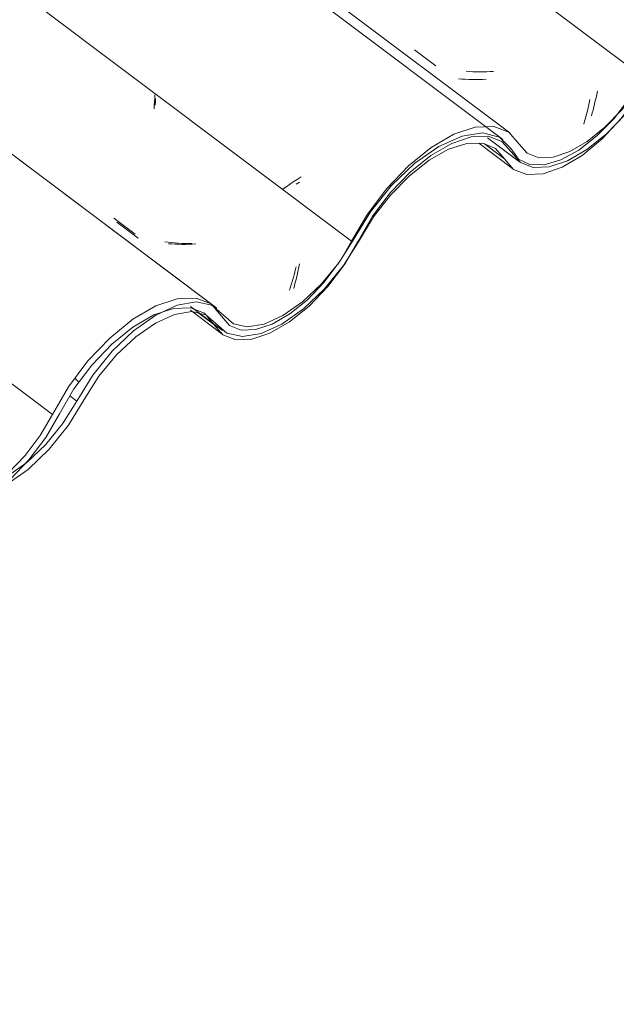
# Model space of a CAD drawing. Header units: millimetres. Extents: x 6528 to 21779, y 617 to 11154.
# Tile 88 of 106: x 18143 to 18403, y 5403 to 5830. Entities that reach past the tile are written whole.
import ezdxf

# ---------------------------------------------------------------- set-up
doc = ezdxf.new("R2010")
doc.units = ezdxf.units.MM
doc.layers.add('A-GLAZ-CWMG', color=7, linetype='Continuous', lineweight=5)
pattern_1 = [(35.687, (13408.59, 6161.03), (232.4107, 222.10645), [11.803, -202.805, 11.803, -1347.381]), (35.687, (13408.59, 6161.03), (232.4107, 222.10645), [-226.412, -202.805, 11.803, -417.413, -715.36]), (35.687, (13408.59, 6161.03), (232.4107, 222.10645), [-858.432, 11.803, -202.805, 11.803, -488.949]), (35.687, (13408.59, 6161.03), (232.4107, 222.10645), [-1084.844, -131.269, 11.803, -345.877]), (137.177, (13495.75, 6251.22), (-166.5234, 43.963), [6.535, -112.291, -752.566]), (137.177, (13495.75, 6251.22), (-166.5234, 43.963), [-118.826, 6.535, -112.291, -633.74]), (137.177, (13495.75, 6251.22), (-166.5234, 43.963), [-237.653, 6.535, -231.117, -396.088]), (137.177, (13495.75, 6251.22), (-166.5234, 43.963), [-475.305, 6.535, -112.291, -277.261]), (137.177, (13495.75, 6251.22), (-166.5234, 43.963), [-594.131, 6.535, -72.682, -198.044]), (137.177, (13495.75, 6251.22), (-166.5234, 43.963), [-673.349, 6.535, -191.508]), (247.064, (13524.797, 6382.45), (-65.88806, -266.0695), [12.3, -211.345, -1416.419]), (247.064, (13524.797, 6382.45), (-65.88806, -266.0695), [-223.645, 12.3, -211.345, -1192.774]), (247.064, (13524.797, 6382.45), (-65.88806, -266.0695), [-447.29, 12.3, -434.99, -745.484]), (247.064, (13524.797, 6382.45), (-65.88806, -266.0695), [-894.58, 12.3, -211.345, -521.839]), (247.064, (13524.797, 6382.45), (-65.88806, -266.0695), [-1118.225, 12.3, -136.796, -372.742]), (247.064, (13524.797, 6382.45), (-65.88806, -266.0695), [-1267.322, 12.3, -360.441])]

# ---------------------------------------------------------------- blocks, each defined once
blk = doc.blocks.new('FP_109-ISO_02')
at = {"layer": 'A-GLAZ-CWMG'}
blk.add_line((18226.9, 5706.6), (11838.19, 10501.68), dxfattribs=at)
blk = doc.blocks.new('FP_110-ISO_02')
at = {"layer": 'A-GLAZ-CWMG', "color": 9, "true_color": 0xc0c0c0}
for p, q in [((18202.25, 5793.26), (18202.28, 5794.72)), ((18202.28, 5794.72), (18202.29, 5796.18)), ((18185.48, 5742.41), (18194.76, 5735.37)), ((18209.41, 5732.92), (18207.94, 5733.04)), ((18210.89, 5732.82), (18209.41, 5732.92)), ((18212.38, 5732.76), (18210.89, 5732.82)), ((18213.87, 5732.73), (18212.38, 5732.76)), ((18215.37, 5732.73), (18213.87, 5732.73)), ((18216.88, 5732.76), (18215.37, 5732.73)), ((18218.4, 5732.82), (18216.88, 5732.76)), ((18219.92, 5732.92), (18218.4, 5732.82)), ((18264.12, 5720.1), (18264.43, 5721.48)), ((18264.43, 5721.48), (18264.73, 5722.87)), ((18264.73, 5722.87), (18265.02, 5724.27)), ((18263.13, 5716.11), (18263.47, 5717.42)), ((18263.47, 5717.42), (18263.8, 5718.75)), ((18263.8, 5718.75), (18264.12, 5720.1)), ((18262.43, 5713.57), (18262.78, 5714.83)), ((18262.78, 5714.83), (18263.13, 5716.11))]:
    blk.add_line(p, q, dxfattribs=at)
blk = doc.blocks.new('FP_111-ISO_02')
at = {"layer": 'A-GLAZ-CWMG'}
blk.add_line((18356.36, 5781.2), (11967.65, 10576.28), dxfattribs=at)
at = {"layer": 'A-GLAZ-CWMG', "color": 9, "true_color": 0xc0c0c0}
for p, q in [((18262.27, 5759.85), (18260.62, 5758.76)), ((18263.95, 5760.94), (18262.27, 5759.85)), ((18265.66, 5762.02), (18263.95, 5760.94)), ((18259.01, 5757.67), (18257.43, 5756.57)), ((18260.62, 5758.76), (18259.01, 5757.67))]:
    blk.add_line(p, q, dxfattribs=at)
blk = doc.blocks.new('FP_112-ISO_02')
at = {"layer": 'A-GLAZ-CWMG', "color": 9, "true_color": 0xc0c0c0}
for p, q in [((18314.91, 5817.31), (18324.19, 5810.28)), ((18338.87, 5807.88), (18337.4, 5808)), ((18340.35, 5807.78), (18338.87, 5807.88)), ((18341.84, 5807.72), (18340.35, 5807.78)), ((18343.33, 5807.7), (18341.84, 5807.72)), ((18344.84, 5807.7), (18343.33, 5807.7)), ((18346.35, 5807.74), (18344.84, 5807.7)), ((18347.86, 5807.81), (18346.35, 5807.74)), ((18349.38, 5807.9), (18347.86, 5807.81)), ((18393.9, 5796.49), (18394.21, 5797.88)), ((18394.21, 5797.88), (18394.49, 5799.29)), ((18392.94, 5792.44), (18393.27, 5793.77)), ((18393.27, 5793.77), (18393.59, 5795.12)), ((18393.59, 5795.12), (18393.9, 5796.49)), ((18391.9, 5788.58), (18392.25, 5789.84)), ((18392.25, 5789.84), (18392.6, 5791.13)), ((18392.6, 5791.13), (18392.94, 5792.44))]:
    blk.add_line(p, q, dxfattribs=at)
blk = doc.blocks.new('FP_116-ISO_02')
at = {"layer": 'A-GLAZ-CWMG'}
blk.add_line((18346.75, 5779.04), (18360.67, 5768.59), dxfattribs=at)
blk = doc.blocks.new('FP_117-ISO_02')
at = {"layer": 'A-GLAZ-CWMG'}
blk.add_line((18217.49, 5704.1), (18231.38, 5693.68), dxfattribs=at)
blk = doc.blocks.new('Rectangular Mullion - Telha Fibrocimento - Ondulada-V99-ISO_02')
at = {"layer": 'A-GLAZ-CWMG', "true_color": 0xc0c0c0}
h = blk.add_hatch(dxfattribs=at)
h.set_pattern_fill('FP_6', color=9, style=0, pattern_type=2)
h.set_pattern_definition(pattern_1)
h.paths.add_polyline_path([(17746.37, 5402.52), (17757.08, 5410.34), (17766.52, 5419.76), (17773.47, 5428.42), (17786.89, 5449.88), (17794.35, 5458.93), (17802.73, 5466.8), (17811.42, 5472.82), (17820.76, 5476.7), (17827.04, 5477.74), (17833.16, 5476.39), (17842.4, 5468.36), (17849.09, 5466.9), (17858.55, 5468.86), (17866.73, 5472.68), (17877.37, 5480.54), (17884.82, 5487.59), (17893.12, 5497.74), (17907.16, 5520.17), (17913.52, 5528.4), (17921.97, 5536.96), (17931.23, 5544.05), (17940.12, 5548.72), (17946.7, 5550.82), (17953.63, 5550.96), (17959.18, 5548.7), (17967.29, 5539.44), (17972.73, 5537.34), (17980.35, 5537.8), (17988.09, 5540.47), (17996.82, 5545.63), (18005.56, 5552.84), (18013.81, 5561.66), (18021.09, 5571.58), (18033.55, 5593.56), (18041.67, 5604.5), (18050.85, 5614.19), (18060.54, 5622.06), (18070.39, 5627.72), (18080.46, 5630.66), (18087.56, 5630.62), (18093.31, 5628.23), (18101.38, 5618.32), (18106.93, 5615.99), (18113.92, 5616.14), (18123.39, 5619.58), (18130.54, 5623.69), (18140.25, 5631.79), (18147.7, 5639.69), (18154.59, 5648.88), (18166.89, 5670.03), (18174.64, 5680.32), (18183.35, 5689.42), (18192.52, 5696.81), (18202.45, 5702.35), (18210.16, 5704.91), (18218.26, 5704.91), (18223.61, 5702.81), (18231.63, 5693.49), (18237.21, 5691.29), (18244.17, 5691.51), (18253.03, 5694.67), (18260.69, 5699.1), (18269.17, 5705.93), (18277.29, 5714.41), (18284.53, 5723.99), (18299.09, 5748), (18304.45, 5755.1), (18313.06, 5764.1), (18322.14, 5771.42), (18331.15, 5776.64), (18339.6, 5779.48), (18347.01, 5779.76), (18352.97, 5777.48), (18361.02, 5768.34), (18366.6, 5766.18), (18373.54, 5766.43), (18381.46, 5769.06), (18389.92, 5773.92), (18398.44, 5780.75), (18407.34, 5790.21), (18413.79, 5798.69), (18424.4, 5816.71), (18430.05, 5824.17), (18438.44, 5832.42), (18443.04, 5836.12), (18451.57, 5840.58), (18455.86, 5842.01), (18461.81, 5842.01), (18465.66, 5840.52), (18472.67, 5832.76), (18478.28, 5830.72), (18485.22, 5831.04), (18493.12, 5833.7), (18501.53, 5838.55), (18510, 5845.34), (18518.07, 5853.69), (18525.3, 5863.15), (18531.28, 5873.19), (18529.07, 5874.45), (18523.76, 5865.23), (18517.25, 5856.5), (18508.51, 5847.58), (18502.18, 5842.4), (18494.47, 5837.84), (18487.21, 5835.3), (18480.82, 5834.94), (18475.66, 5836.77), (18468.58, 5844.57), (18463.67, 5846.45), (18457.56, 5846.21), (18450.59, 5843.89), (18441.88, 5838.57), (18434.55, 5832.42), (18428.55, 5826.17), (18422.19, 5817.79), (18411.6, 5799.8), (18404.12, 5790.21), (18397.78, 5783.61), (18388.24, 5776.36), (18382.48, 5773.04), (18375.33, 5770.65), (18369.07, 5770.41), (18364.03, 5772.33), (18355.97, 5781.48), (18349.47, 5783.99), (18341.37, 5783.7), (18332.12, 5780.61), (18322.26, 5774.9), (18312.33, 5766.9), (18302.9, 5757.05), (18294.5, 5745.92), (18282.25, 5724.97), (18275.72, 5716.33), (18267.97, 5708.35), (18260.69, 5702.49), (18253.03, 5698.08), (18245.86, 5695.72), (18239.6, 5695.53), (18234.58, 5697.53), (18226.54, 5706.86), (18219.98, 5709.41), (18211.79, 5709.11), (18202.14, 5705.79), (18192.47, 5700.18), (18182.44, 5692.05), (18172.92, 5682.07), (18164.47, 5670.79), (18152.19, 5649.66), (18144.2, 5639.47), (18138.28, 5633.3), (18130.54, 5627.09), (18122.85, 5622.68), (18115.66, 5620.35), (18109.4, 5620.22), (18104.41, 5622.3), (18096.23, 5632.28), (18089.25, 5635.1), (18080.46, 5634.75), (18070.39, 5631.26), (18059.67, 5624.84), (18048.94, 5615.88), (18038.86, 5604.92), (18030.06, 5592.65), (18017.49, 5570.48), (18010.74, 5561.75), (18003.21, 5554.09), (17995.33, 5547.95), (17987.56, 5543.7), (17980.35, 5541.56), (17974.12, 5541.68), (17969.22, 5544.04), (17965.94, 5548.51), (17960.85, 5553.52), (17953.57, 5555.42), (17944.6, 5554.07), (17934.54, 5549.58), (17924.09, 5542.23), (17913.95, 5532.54), (17904.8, 5521.16), (17891, 5498.92), (17883.49, 5489.76), (17875.22, 5481.97), (17866.73, 5476.04), (17858.55, 5472.35), (17851.21, 5471.13), (17845.17, 5472.47), (17835.87, 5480.53), (17829.01, 5481.97), (17820.02, 5480.21), (17811.41, 5476.24), (17801.44, 5469.09), (17791.41, 5459.2), (17783.61, 5449.38), (17769.5, 5427.27), (17763.49, 5419.88), (17752.75, 5410.34), (17746.89, 5406.24)])
at = {"layer": 'A-GLAZ-CWMG'}
for p, q in [((18287.6, 5734.13), (11979.17, 10468.95)), ((18157.55, 5658.86), (11848.99, 10393.79)), ((18287.6, 5734.13), (18282.76, 5725.75)), ((18227.76, 5697.99), (18221.4, 5702.76))]:
    blk.add_line(p, q, dxfattribs=at)
for points in [[(18357.12, 5772.77, 0), (18361.02, 5768.34, 0), (18366.6, 5766.18, 0), (18373.54, 5766.43, 0), (18381.46, 5769.06, 0), (18389.92, 5773.92, 0), (18398.44, 5780.75, 0), (18406.55, 5789.17, 0), (18413.79, 5798.69, 0), (18419.76, 5808.8, 0)], [(18416.96, 5808.9, 0), (18411.6, 5799.8, 0), (18405.08, 5791.2, 0), (18397.78, 5783.61, 0), (18390.1, 5777.44, 0), (18382.48, 5773.04, 0), (18375.33, 5770.65, 0), (18369.07, 5770.41, 0), (18364.03, 5772.33, 0), (18360.5, 5776.31, 0)], [(18360.5, 5776.31, 0), (18355.97, 5781.48, 0), (18349.47, 5783.99, 0), (18341.37, 5783.7, 0), (18332.12, 5780.61, 0), (18322.26, 5774.9, 0), (18312.33, 5766.9, 0), (18302.9, 5757.05, 0), (18294.5, 5745.92, 0), (18287.6, 5734.13, 0)], [(18290.46, 5734.15, 0), (18296.77, 5744.93, 0), (18304.45, 5755.1, 0), (18313.06, 5764.1, 0), (18322.14, 5771.42, 0), (18331.15, 5776.64, 0), (18339.6, 5779.48, 0), (18347.01, 5779.76, 0), (18352.97, 5777.48, 0), (18357.12, 5772.77, 0)], [(18227.76, 5697.99, 0), (18231.63, 5693.49, 0), (18237.21, 5691.29, 0), (18244.17, 5691.51, 0), (18252.12, 5694.15, 0), (18260.61, 5699.05, 0), (18269.17, 5705.93, 0), (18277.29, 5714.41, 0), (18284.53, 5723.99, 0), (18290.46, 5734.15, 0)], [(18282.25, 5724.97, 0), (18275.72, 5716.33, 0), (18268.4, 5708.69, 0), (18260.69, 5702.49, 0), (18253.03, 5698.08, 0), (18245.86, 5695.72, 0), (18239.6, 5695.53, 0), (18234.58, 5697.53, 0), (18231.1, 5701.6, 0)], [(18231.1, 5701.6, 0), (18226.54, 5706.86, 0), (18219.98, 5709.41, 0), (18211.79, 5709.11, 0), (18202.45, 5705.97, 0), (18192.47, 5700.18, 0), (18182.44, 5692.05, 0), (18172.92, 5682.07, 0), (18164.47, 5670.79, 0), (18157.55, 5658.86, 0)], [(18160.53, 5659.14, 0), (18166.89, 5670.03, 0), (18174.64, 5680.32, 0), (18183.35, 5689.42, 0), (18192.52, 5696.81, 0), (18201.63, 5702.08, 0), (18210.16, 5704.91, 0), (18217.63, 5705.16, 0), (18223.61, 5702.81, 0), (18227.76, 5697.99, 0)], [(18097.58, 5622.99, 0), (18101.38, 5618.32, 0), (18106.93, 5615.99, 0), (18113.92, 5616.14, 0), (18121.93, 5618.74, 0), (18130.49, 5623.66, 0), (18139.13, 5630.61, 0), (18147.32, 5639.18, 0), (18154.59, 5648.88, 0), (18160.53, 5659.14, 0)], [(18157.55, 5658.86, 0), (18152.19, 5649.66, 0), (18145.64, 5640.98, 0), (18138.28, 5633.3, 0), (18130.54, 5627.09, 0), (18122.85, 5622.68, 0), (18115.69, 5620.36, 0)]]:
    blk.add_polyline3d(points, dxfattribs=at)
for name in ['FP_111-ISO_02', 'FP_109-ISO_02', 'FP_112-ISO_02', 'FP_110-ISO_02', 'FP_116-ISO_02', 'FP_117-ISO_02']:
    blk.add_blockref(name, (0, 0), dxfattribs=at)
blk = doc.blocks.new('FP_120-ISO_02')
at = {"layer": 'A-GLAZ-CWMG'}
blk.add_line((18342.87, 5776.68), (18357.73, 5765.53), dxfattribs=at)
blk = doc.blocks.new('FP_121-ISO_02')
at = {"layer": 'A-GLAZ-CWMG'}
blk.add_line((18217.51, 5705.79), (18231.45, 5695.33), dxfattribs=at)
blk = doc.blocks.new('FP_122-ISO_02')
at = {"layer": 'A-GLAZ-CWMG'}
blk.add_line((18228.99, 5705.01), (11924.37, 10436.98), dxfattribs=at)
blk = doc.blocks.new('FP_123-ISO_02')
at = {"layer": 'A-GLAZ-CWMG', "color": 9, "true_color": 0xc0c0c0}
for p, q in [((18201.98, 5796.19), (18202.04, 5797.74)), ((18201.81, 5793.12), (18201.91, 5794.65)), ((18201.91, 5794.65), (18201.98, 5796.19)), ((18201.69, 5791.59), (18201.81, 5793.12)), ((18184.23, 5744.13), (18193.51, 5737.11)), ((18207.78, 5733.68), (18206.33, 5733.89)), ((18209.23, 5733.49), (18207.78, 5733.68)), ((18210.7, 5733.34), (18209.23, 5733.49)), ((18212.18, 5733.22), (18210.7, 5733.34)), ((18213.66, 5733.13), (18212.18, 5733.22)), ((18215.16, 5733.07), (18213.66, 5733.13)), ((18216.66, 5733.05), (18215.16, 5733.07)), ((18218.17, 5733.06), (18216.66, 5733.05)), ((18262.74, 5720), (18263.13, 5721.51)), ((18263.13, 5721.51), (18263.51, 5723.05)), ((18261.52, 5715.65), (18261.94, 5717.07)), ((18261.94, 5717.07), (18262.34, 5718.52)), ((18262.34, 5718.52), (18262.74, 5720)), ((18260.68, 5712.91), (18261.1, 5714.27)), ((18261.1, 5714.27), (18261.52, 5715.65))]:
    blk.add_line(p, q, dxfattribs=at)
blk = doc.blocks.new('FP_124-ISO_02')
at = {"layer": 'A-GLAZ-CWMG'}
blk.add_line((18353.37, 5778.31), (11964.66, 10573.39), dxfattribs=at)
at = {"layer": 'A-GLAZ-CWMG', "color": 9, "true_color": 0xc0c0c0}
blk.add_line((18264.89, 5759.83), (18263.47, 5758.92), dxfattribs=at)
blk = doc.blocks.new('FP_125-ISO_02')
at = {"layer": 'A-GLAZ-CWMG', "color": 9, "true_color": 0xc0c0c0}
for p, q in [((18335.57, 5804.57), (18334.11, 5804.71)), ((18337.05, 5804.46), (18335.57, 5804.57)), ((18338.54, 5804.38), (18337.05, 5804.46)), ((18340.03, 5804.34), (18338.54, 5804.38)), ((18341.53, 5804.33), (18340.03, 5804.34)), ((18343.04, 5804.35), (18341.53, 5804.33)), ((18344.55, 5804.4), (18343.04, 5804.35)), ((18346.07, 5804.48), (18344.55, 5804.4)), ((18390.63, 5792.85), (18390.94, 5794.23)), ((18390.94, 5794.23), (18391.24, 5795.63)), ((18389.65, 5788.83), (18389.98, 5790.15)), ((18389.98, 5790.15), (18390.31, 5791.49)), ((18390.31, 5791.49), (18390.63, 5792.85)), ((18388.59, 5785.01), (18388.95, 5786.26)), ((18388.95, 5786.26), (18389.3, 5787.54)), ((18389.3, 5787.54), (18389.65, 5788.83))]:
    blk.add_line(p, q, dxfattribs=at)
blk = doc.blocks.new('Rectangular Mullion - Telha Fibrocimento - Ondulada-V118-ISO_02')
at = {"layer": 'A-GLAZ-CWMG', "true_color": 0xc0c0c0}
h = blk.add_hatch(dxfattribs=at)
h.set_pattern_fill('FP_6', color=9, style=0, pattern_type=2)
h.set_pattern_definition(pattern_1)
h.paths.add_polyline_path([(18137.4, 5628.28), (18147.7, 5635.71), (18157.55, 5645.52), (18164.5, 5654.18), (18177.77, 5675.45), (18185.38, 5684.69), (18193.76, 5692.56), (18202.45, 5698.58), (18211.79, 5702.46), (18218.07, 5703.5), (18224.19, 5702.15), (18233.43, 5694.12), (18240.12, 5692.66), (18249.58, 5694.62), (18257.76, 5698.44), (18268.4, 5706.31), (18275.85, 5713.35), (18284.15, 5723.5), (18299.79, 5748), (18304.55, 5754.16), (18312.75, 5762.53), (18322.26, 5769.81), (18331.15, 5774.48), (18337.73, 5776.58), (18344.66, 5776.72), (18350.21, 5774.46), (18358.03, 5765.31), (18363.76, 5763.1), (18371.38, 5763.56), (18379.12, 5766.23), (18388.24, 5771.72), (18396.59, 5778.6), (18406.89, 5790.21), (18412.12, 5797.34), (18424.58, 5819.32), (18434.74, 5832.42), (18441.88, 5839.95), (18451.57, 5847.82), (18461.42, 5853.48), (18471.49, 5856.43), (18478.56, 5856.39), (18484.34, 5853.99), (18492.41, 5844.08), (18497.96, 5841.75), (18504.95, 5841.9), (18514.42, 5845.34), (18521.57, 5849.46), (18531.28, 5857.55), (18538.35, 5864.94), (18545.62, 5874.64), (18557.92, 5895.79), (18565.67, 5906.08), (18576.42, 5916.83), (18583.55, 5922.57), (18593.48, 5928.11), (18602.82, 5930.73), (18609.29, 5930.68), (18614.64, 5928.57), (18622.66, 5919.25), (18628.77, 5917.07), (18635.2, 5917.27), (18644.06, 5920.43), (18651.72, 5924.87), (18660.2, 5931.69), (18668.32, 5940.17), (18675.56, 5949.75), (18688.91, 5972.16), (18695.48, 5980.86), (18704.09, 5989.86), (18713.17, 5997.18), (18722.18, 6002.4), (18730.63, 6005.24), (18738.04, 6005.52), (18744, 6003.25), (18752.05, 5994.1), (18757.63, 5991.95), (18764.57, 5992.19), (18772.5, 5994.82), (18780.95, 5999.68), (18789.47, 6006.51), (18797.58, 6014.93), (18804.82, 6024.45), (18816.18, 6043.45), (18821.08, 6049.93), (18827.41, 6056.52), (18834.07, 6061.88), (18840.69, 6065.7), (18846.89, 6067.77), (18852.84, 6067.77), (18856.69, 6066.29), (18863.7, 6058.52), (18869.31, 6056.48), (18876.25, 6056.8), (18884.15, 6059.46), (18892.56, 6064.31), (18901.03, 6071.1), (18909.1, 6079.45), (18916.33, 6088.91), (18922.31, 6098.95), (18920.1, 6100.21), (18914.79, 6090.99), (18908.28, 6082.26), (18900.95, 6074.5), (18893.21, 6068.16), (18885.5, 6063.6), (18878.24, 6061.06), (18871.85, 6060.7), (18866.69, 6062.53), (18859.61, 6070.33), (18854.7, 6072.21), (18848.59, 6071.98), (18841.62, 6069.65), (18834.18, 6065.35), (18826.7, 6059.34), (18819.58, 6051.93), (18813.17, 6043.45), (18802.63, 6025.56), (18796.11, 6016.97), (18788.81, 6009.37), (18781.13, 6003.2), (18773.51, 5998.8), (18766.36, 5996.41), (18760.1, 5996.17), (18755.06, 5998.09), (18747, 6007.24), (18740.5, 6009.76), (18732.4, 6009.46), (18723.15, 6006.37), (18713.29, 6000.66), (18703.36, 5992.66), (18693.93, 5982.81), (18685.53, 5971.68), (18673.28, 5950.73), (18666.75, 5942.09), (18659.43, 5934.45), (18651.72, 5928.25), (18644.06, 5923.85), (18636.89, 5921.48), (18630.63, 5921.29), (18625.61, 5923.29), (18617.57, 5932.62), (18611.01, 5935.17), (18602.82, 5934.87), (18593.48, 5931.73), (18583.5, 5925.94), (18572.53, 5916.83), (18563.95, 5907.83), (18555.5, 5896.55), (18542.61, 5874.62), (18535.23, 5865.23), (18529.31, 5859.06), (18521.57, 5852.85), (18513.88, 5848.45), (18506.69, 5846.11), (18500.43, 5845.98), (18495.44, 5848.06), (18487.26, 5858.05), (18480.28, 5860.86), (18471.49, 5860.52), (18461.42, 5857.02), (18450.7, 5850.6), (18439.97, 5841.64), (18429.89, 5830.68), (18421.09, 5818.41), (18408.52, 5796.25), (18401.77, 5787.51), (18394.24, 5779.85), (18386.36, 5773.71), (18378.59, 5769.46), (18371.38, 5767.33), (18365.15, 5767.44), (18360.25, 5769.8), (18356.97, 5774.27), (18351.88, 5779.28), (18344.6, 5781.18), (18335.63, 5779.83), (18325.57, 5775.34), (18315.12, 5768), (18304.98, 5758.3), (18295.83, 5746.92), (18282.03, 5724.69), (18274.52, 5715.53), (18266.25, 5707.73), (18257.76, 5701.8), (18249.58, 5698.11), (18242.24, 5696.89), (18236.2, 5698.23), (18226.9, 5706.29), (18220.04, 5707.73), (18210.66, 5705.79), (18202.44, 5702), (18192.47, 5694.85), (18182.44, 5684.96), (18174.64, 5675.14), (18160.53, 5653.03), (18152.19, 5643.44), (18146.34, 5637.89), (18137.92, 5632.01)])
at = {"layer": 'A-GLAZ-CWMG'}
for p, q in [((18414.09, 5805.56), (12104.46, 10541.28)), ((18354.06, 5769.93), (18345.44, 5776.4)), ((18168.1, 5664.61), (18165.06, 5666.89))]:
    blk.add_line(p, q, dxfattribs=at)
for points in [[(18354.06, 5769.93, 0), (18358.03, 5765.31, 0), (18363.76, 5763.1, 0), (18370.94, 5763.41, 0), (18379.12, 5766.23, 0), (18387.85, 5771.39, 0), (18396.59, 5778.6, 0), (18404.84, 5787.42, 0), (18412.12, 5797.34, 0), (18418, 5807.78, 0)], [(18414.09, 5805.56, 0), (18408.52, 5796.25, 0), (18401.77, 5787.51, 0), (18394.24, 5779.85, 0), (18386.36, 5773.71, 0), (18378.59, 5769.46, 0), (18371.38, 5767.33, 0), (18365.15, 5767.44, 0), (18360.25, 5769.8, 0), (18356.97, 5774.27, 0)], [(18356.97, 5774.27, 0), (18351.88, 5779.28, 0), (18344.6, 5781.18, 0), (18335.63, 5779.83, 0), (18325.57, 5775.34, 0), (18315.12, 5768, 0), (18304.98, 5758.3, 0), (18295.83, 5746.92, 0), (18288.31, 5734.63, 0)], [(18291.09, 5734.51, 0), (18297.2, 5744.65, 0), (18304.55, 5754.16, 0), (18312.75, 5762.53, 0), (18321.32, 5769.28, 0), (18329.81, 5774.06, 0), (18337.73, 5776.58, 0), (18344.66, 5776.72, 0), (18350.21, 5774.46, 0), (18354.06, 5769.93, 0)], [(18228.61, 5698.32, 0), (18233.43, 5694.12, 0), (18240.12, 5692.66, 0), (18248.25, 5694.02, 0), (18257.31, 5698.13, 0), (18266.71, 5704.71, 0), (18275.85, 5713.35, 0), (18284.15, 5723.5, 0), (18291.09, 5734.51, 0)], [(18288.31, 5734.63, 0), (18282.03, 5724.69, 0), (18274.52, 5715.53, 0), (18266.25, 5707.73, 0), (18257.76, 5701.8, 0), (18249.58, 5698.11, 0), (18242.24, 5696.89, 0), (18236.2, 5698.23, 0), (18231.85, 5702.03, 0)], [(18231.85, 5702.03, 0), (18226.9, 5706.29, 0), (18220.04, 5707.73, 0), (18211.7, 5706.27, 0), (18202.44, 5702, 0), (18192.84, 5695.2, 0), (18183.52, 5686.3, 0), (18175.1, 5675.88, 0), (18168.1, 5664.61, 0)], [(18171.36, 5665.39, 0), (18177.76, 5675.44, 0), (18185.38, 5684.69, 0), (18193.76, 5692.56, 0), (18202.36, 5698.55, 0), (18210.63, 5702.27, 0), (18218.07, 5703.5, 0), (18224.19, 5702.15, 0), (18228.61, 5698.32, 0)], [(18137.4, 5628.28, 0), (18146.93, 5634.97, 0), (18156.17, 5643.8, 0), (18164.5, 5654.18, 0), (18171.36, 5665.39, 0)], [(18168.1, 5664.61, 0), (18161.93, 5654.75, 0), (18154.52, 5645.64, 0), (18146.34, 5637.89, 0), (18137.92, 5632.01, 0)]]:
    blk.add_polyline3d(points, dxfattribs=at)
for name in ['FP_124-ISO_02', 'FP_125-ISO_02', 'FP_122-ISO_02', 'FP_123-ISO_02', 'FP_120-ISO_02', 'FP_121-ISO_02']:
    blk.add_blockref(name, (0, 0), dxfattribs=at)

msp = doc.modelspace()

# ---------------------------------------------------------------- block references
at = {"layer": 'A-GLAZ-CWMG'}
for name in ['Rectangular Mullion - Telha Fibrocimento - Ondulada-V118-ISO_02', 'Rectangular Mullion - Telha Fibrocimento - Ondulada-V99-ISO_02']:
    msp.add_blockref(name, (0, 0), dxfattribs=at)

doc.saveas('drawing.dxf')
